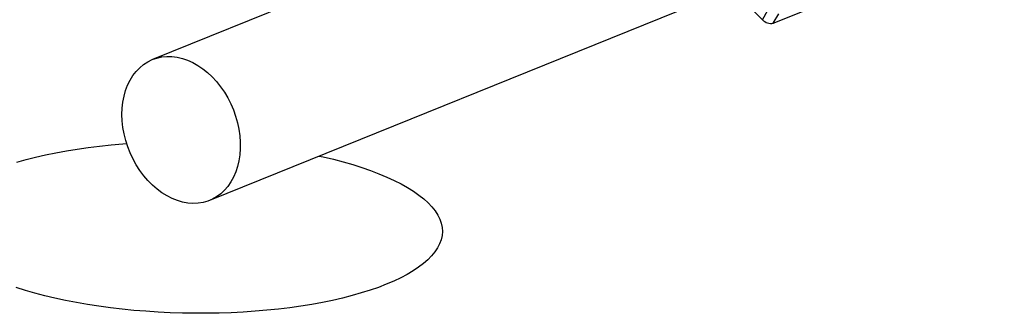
# Model space of a CAD drawing. Header units: millimetres. Extents: x 5 to 589, y 5 to 415.
# Tile 26 of 90: x 201.53 to 217.29, y 43.33 to 48.03. Entities that reach past the tile are written whole.
import ezdxf

# ---------------------------------------------------------------- set-up
doc = ezdxf.new("R2010")
doc.units = ezdxf.units.MM
doc.layers.add('TRAIT-FORT', color=4, linetype='Continuous', lineweight=25)

msp = doc.modelspace()

# ---------------------------------------------------------------- linework, layer by layer
at = {"layer": 'TRAIT-FORT', "color": 4, "linetype": 'Continuous', "lineweight": 25}
for p, q in [((223.2, 55.298), (203.662, 47.39)), ((204.575, 45.135), (219.176, 51.045)), ((213.006, 48.437), (213.418, 48.027)), ((213.592, 47.971), (214.61, 48.383)), ((213.418, 48.027), (213.505, 48.179)), ((213.592, 47.971), (213.679, 48.123))]:
    msp.add_line(p, q, dxfattribs=at)
at = {"layer": 'TRAIT-FORT', "color": 4, "linetype": 'Continuous', "lineweight": 25, "flags": 128}
for points in [[(204.138, 47.407), (204.221, 47.378), (204.304, 47.341), (204.385, 47.295), (204.465, 47.241), (204.541, 47.18), (204.614, 47.111), (204.684, 47.036), (204.749, 46.954), (204.809, 46.868), (204.863, 46.776), (204.912, 46.681), (204.954, 46.582), (204.99, 46.481), (205.02, 46.378), (205.042, 46.274), (205.057, 46.17), (205.064, 46.066), (205.064, 45.965), (205.057, 45.865), (205.042, 45.769), (205.021, 45.676), (204.992, 45.589), (204.956, 45.506), (204.914, 45.429), (204.865, 45.359), (204.811, 45.296), (204.751, 45.241), (204.686, 45.193), (204.617, 45.154), (204.544, 45.123), (204.468, 45.102), (204.388, 45.089), (204.307, 45.086), (204.224, 45.092), (204.141, 45.107), (204.057, 45.131), (203.974, 45.164), (203.892, 45.206), (203.811, 45.255), (203.733, 45.313), (203.658, 45.378), (203.587, 45.45), (203.52, 45.529), (203.457, 45.613), (203.4, 45.702), (203.348, 45.796), (203.302, 45.893), (203.263, 45.993), (203.231, 46.095), (203.205, 46.199), (203.186, 46.303), (203.175, 46.407), (203.171, 46.509), (203.175, 46.61), (203.186, 46.708), (203.204, 46.802), (203.229, 46.893), (203.262, 46.978), (203.301, 47.058), (203.346, 47.131), (203.398, 47.198), (203.455, 47.257), (203.517, 47.309), (203.584, 47.352), (203.655, 47.387), (203.73, 47.413), (203.808, 47.43), (203.888, 47.438), (203.971, 47.437), (204.054, 47.426), (204.138, 47.407)], [(201.489, 45.746), (201.636, 45.788), (201.789, 45.827), (201.948, 45.863), (202.112, 45.897), (202.281, 45.928), (202.454, 45.956), (202.632, 45.981), (202.814, 46.004), (202.999, 46.023), (203.186, 46.039), (203.246, 46.043)], [(206.327, 45.844), (206.389, 45.831), (206.553, 45.792), (206.711, 45.75), (206.864, 45.706), (207.01, 45.66), (207.15, 45.612), (207.283, 45.561), (207.409, 45.508), (207.528, 45.454), (207.639, 45.398), (207.742, 45.34), (207.837, 45.28), (207.923, 45.219), (208.001, 45.158), (208.07, 45.094), (208.131, 45.03), (208.182, 44.966), (208.224, 44.9), (208.256, 44.835), (208.28, 44.768), (208.293, 44.702), (208.298, 44.636), (208.293, 44.57), (208.278, 44.504), (208.254, 44.438), (208.221, 44.373), (208.178, 44.309), (208.126, 44.246), (208.066, 44.184), (207.996, 44.123), (207.917, 44.064), (207.83, 44.006), (207.735, 43.949), (207.631, 43.894), (207.519, 43.842), (207.4, 43.791)], [(207.4, 43.791), (207.273, 43.742), (207.14, 43.696), (206.999, 43.652), (206.852, 43.61), (206.7, 43.571), (206.541, 43.534), (206.377, 43.5), (206.208, 43.47), (206.034, 43.441), (205.856, 43.416), (205.675, 43.394), (205.49, 43.375), (205.302, 43.359), (205.112, 43.346), (204.919, 43.336), (204.726, 43.33), (204.53, 43.326), (204.335, 43.326), (204.139, 43.329), (203.943, 43.336), (203.748, 43.345), (203.555, 43.358), (203.362, 43.373), (203.172, 43.392), (202.985, 43.414), (202.8, 43.439), (202.619, 43.467), (202.441, 43.497), (202.268, 43.531), (202.099, 43.567), (201.935, 43.606), (201.777, 43.647), (201.625, 43.691), (201.478, 43.738)]]:
    msp.add_lwpolyline(points, dxfattribs=at)
at = {"layer": 'TRAIT-FORT', "color": 4, "linetype": 'Continuous', "lineweight": 25}
msp.add_arc((213.553, 48.149), 0.182, 222.1826, 282.6162, dxfattribs=at)

doc.saveas('drawing.dxf')
